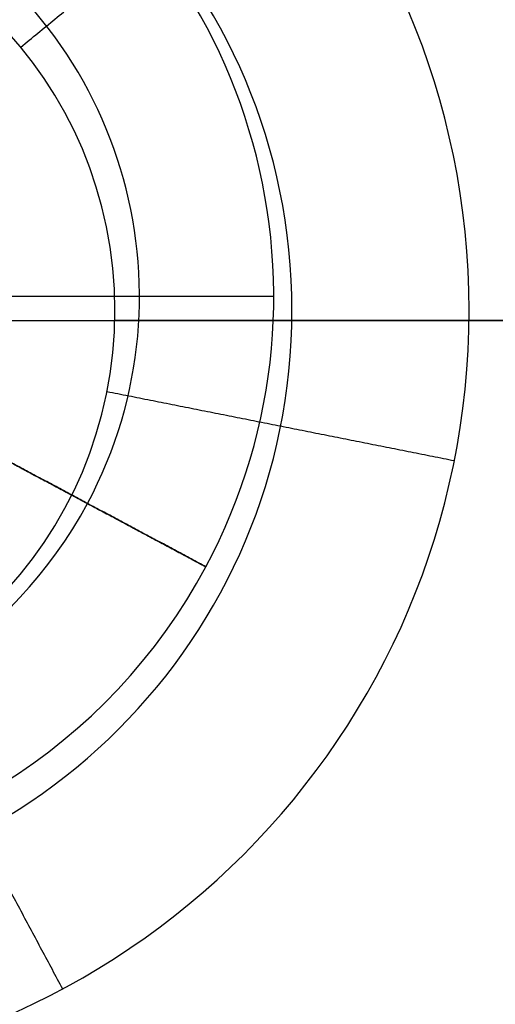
# Model space of a CAD drawing. Header units: millimetres. Extents: x -5.9 to 8.2, y -1.3 to -0.5.
# Tile 102 of 107: x 7.7723 to 7.7917, y -0.8863 to -0.846. Entities that reach past the tile are written whole.
import ezdxf

# ---------------------------------------------------------------- set-up
doc = ezdxf.new("R2010")
doc.units = ezdxf.units.MM
doc.header["$MEASUREMENT"] = 0
for name, color, linetype, true_color in [('IGES level 1', 7, 'Continuous', 0xffffff), ('IGES level 15', 7, 'Continuous', 0xffffff), ('IGES level 26', 7, 'Continuous', 0xcbd2ef)]:
    doc.layers.add(name, color=color, linetype=linetype, true_color=true_color)

msp = doc.modelspace()

# ---------------------------------------------------------------- linework, layer by layer
at = {"layer": 'IGES level 1'}
for centre in [(7.73416, -0.85828, -10.169943), (7.73416, -0.85828, -10.14974), (7.73416, -0.85828, -10.169943)]:
    msp.add_arc(centre, 0.076, 270, 90, dxfattribs=at)
for knots in [[1, 1, 1, 1, 1.125, 1.125, 1.25, 1.25, 1.375, 1.375, 1.5, 1.5, 1.625, 1.625, 1.75, 1.75, 2, 2, 2, 2], [0, 0, 0, 0, 0.125, 0.125, 0.25, 0.25, 0.375, 0.375, 0.5, 0.5, 0.625, 0.625, 0.75, 0.75, 1, 1, 1, 1]]:
    msp.add_open_spline([(7.73416, -0.78228, -10.144946), (7.744303, -0.78228, -10.144946), (7.754242, -0.78431, -10.14408), (7.77259, -0.791963, -10.141214), (7.780949, -0.797591, -10.139237), (7.794827, -0.811463, -10.135367), (7.800474, -0.819856, -10.133452), (7.808099, -0.838109, -10.130749), (7.810148, -0.848168, -10.129948), (7.810172, -0.868211, -10.129939), (7.808185, -0.878208, -10.130718), (7.800471, -0.896745, -10.133454), (7.794873, -0.905045, -10.135353), (7.773974, -0.925949, -10.141184), (7.75445, -0.93428, -10.144946), (7.73416, -0.93428, -10.144946)], degree=3, knots=knots, dxfattribs=at)
msp.add_open_spline([(7.766594, -0.85828, -10.169943), (7.788377, -0.85828, -10.169943), (7.81016, -0.85828, -10.169943)], degree=2, dxfattribs=at)
at = {"layer": 'IGES level 15'}
for centre, radius in [((7.73416, -0.85828, -10.154943), 0.073), ((7.73416, -0.85828, -10.169943), 0.073), ((7.73416, -0.85828, -10.162443), 0.073), ((7.73416, -0.85828, -10.169943), 0.073), ((7.73416, -0.85828, -10.154943), 0.073), ((7.75916, -0.857863, -10.154943), 0.0315), ((7.75916, -0.857863, -10.154943), 0.0315), ((7.75916, -0.857863, -10.162193), 0.02425), ((7.75916, -0.857863, -10.169443), 0.017), ((7.75916, -0.857863, -10.169943), 0.017), ((7.75916, -0.857863, -10.169443), 0.017), ((7.75916, -0.857863, -10.169693), 0.017), ((7.75916, -0.857863, -10.169943), 0.017)]:
    msp.add_arc(centre, radius, 270, 90, dxfattribs=at)
for points in [[(7.772301, -0.847079, -10.169443), (7.777906, -0.842479, -10.162193), (7.78351, -0.83788, -10.154943)], [(7.772301, -0.847079, -10.169943), (7.772301, -0.847079, -10.169693), (7.772301, -0.847079, -10.169443)], [(7.80716, -0.85828, -10.169943), (7.791658, -0.85828, -10.169943), (7.776155, -0.85828, -10.169943)], [(7.80716, -0.85828, -10.154943), (7.798909, -0.85828, -10.154943), (7.790657, -0.85828, -10.154943)], [(7.775833, -0.86118, -10.169443), (7.782944, -0.862594, -10.162193), (7.790055, -0.864009, -10.154943)], [(7.775833, -0.86118, -10.169943), (7.775833, -0.86118, -10.169693), (7.775833, -0.86118, -10.169443)], [(7.767174, -0.872856, -10.169443), (7.770591, -0.87925, -10.162193), (7.774009, -0.885644, -10.154943)]]:
    msp.add_open_spline(points, degree=2, dxfattribs=at)
at = {"layer": 'IGES level 26'}
for centre, radius, start, end in [((7.75916, -0.85728, -10.154943), 0.0235, 331.8722, 151.8722), ((7.75916, -0.85728, -10.154943), 0.0235, 331.8722, 151.8722), ((7.75916, -0.85728, -10.158943), 0.0235, 331.8722, 151.8722), ((7.75916, -0.85728, -10.156943), 0.0235, 331.8722, 151.8722), ((7.75916, -0.85728, -10.158943), 0.0235, 331.8722, 151.8722), ((7.75916, -0.85728, -10.164443), 0.018, 331.8722, 151.8722), ((7.75916, -0.85728, -10.158943), 0.0235, 151.8722, 331.8722), ((7.75916, -0.85728, -10.158943), 0.0235, 151.8722, 331.8722), ((7.75916, -0.85728, -10.154943), 0.0235, 151.8722, 331.8722), ((7.75916, -0.85728, -10.156943), 0.0235, 151.8722, 331.8722), ((7.75916, -0.85728, -10.154943), 0.0235, 151.8722, 331.8722), ((7.75916, -0.85728, -10.164443), 0.018, 151.8722, 331.8722)]:
    msp.add_arc(centre, radius, start, end, dxfattribs=at)
at = {"layer": 'IGES level 26', "extrusion": (0.271466, -0.145119, 0.951445)}
for centre in [(2.901938, -10.034972, -7.474398), (2.901938, -10.038358, -7.484864), (2.901938, -10.041744, -7.49533), (2.901938, -10.041744, -7.49533), (2.901938, -10.038358, -7.484864), (2.901938, -10.034972, -7.474398)]:
    msp.add_arc(centre, 0.0125, 270, 90, dxfattribs=at)
at = {"layer": 'IGES level 26'}
for points in [[(7.76709, -0.847617, -10.169943), (7.77058, -0.843366, -10.164443), (7.774069, -0.839114, -10.158943)], [(7.77166, -0.85728, -10.169943), (7.77716, -0.85728, -10.164443), (7.78266, -0.857281, -10.158943)], [(7.78266, -0.857281, -10.158943), (7.78266, -0.857281, -10.156943), (7.78266, -0.857281, -10.154943)], [(7.770184, -0.863173, -10.169943), (7.775034, -0.865765, -10.164443), (7.779885, -0.868358, -10.158943)], [(7.779885, -0.868358, -10.158943), (7.775034, -0.865765, -10.164443), (7.770184, -0.863173, -10.169943)], [(7.771066, -0.863644, -10.154943), (7.775475, -0.866001, -10.154943), (7.779885, -0.868358, -10.154943)], [(7.779885, -0.868358, -10.158943), (7.779885, -0.868358, -10.156943), (7.779885, -0.868358, -10.154943)], [(7.779885, -0.868358, -10.154943), (7.779885, -0.868358, -10.156943), (7.779885, -0.868358, -10.158943)]]:
    msp.add_open_spline(points, degree=2, dxfattribs=at)

doc.saveas('drawing.dxf')
